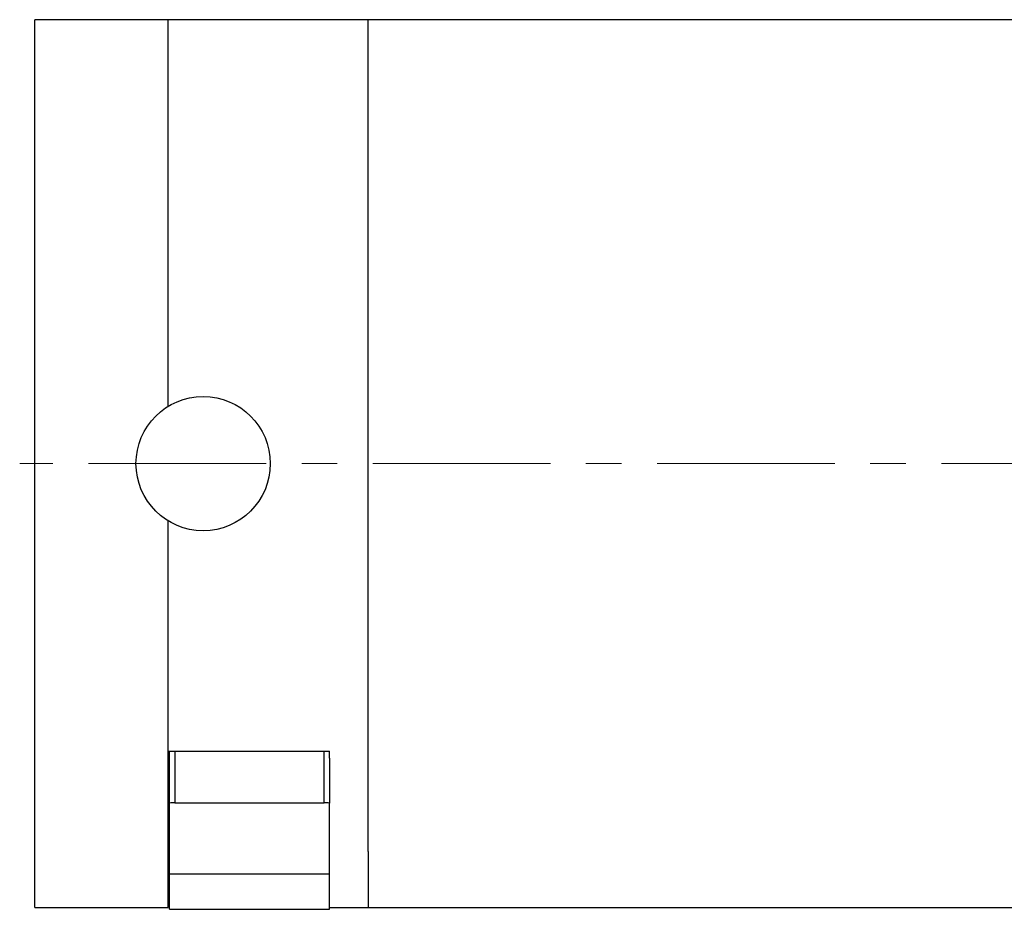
# Model space of a CAD drawing. Header units: inches. Extents: x 1.4 to 20.3, y 0.5 to 16.7.
# Tile 15 of 17: x 14.8 to 17.6, y 7.4 to 9.9. Entities that reach past the tile are written whole.
import ezdxf

# ---------------------------------------------------------------- set-up
doc = ezdxf.new("R2010")
doc.units = ezdxf.units.IN
doc.header["$MEASUREMENT"] = 0
doc.linetypes.add('CENTERX2', pattern=[0.8, 0.5, -0.1, 0.1, -0.1])

msp = doc.modelspace()

# ---------------------------------------------------------------- linework, layer by layer
at = {"color": 7, "linetype": 'Continuous', "lineweight": 25}
for p, q in [((15.2151, 9.9451), (14.8401, 9.9451)), ((14.8401, 8.6951), (14.8401, 9.9451)), ((15.7781, 9.9451), (15.2151, 9.9451)), ((15.2151, 8.8564), (15.2151, 9.9451)), ((17.7151, 9.9451), (15.7781, 9.9451)), ((15.7781, 8.6951), (15.7781, 9.9451)), ((14.8401, 7.4451), (14.8401, 8.6951)), ((15.7781, 7.6033), (15.7781, 8.6951)), ((15.2151, 7.885), (15.2151, 8.5338)), ((15.2151, 7.4451), (15.2151, 8.5338)), ((15.2151, 7.885), (15.6691, 7.885)), ((15.2191, 7.7389), (15.2191, 7.885)), ((15.2341, 7.885), (15.2341, 7.7401)), ((15.6541, 7.7401), (15.6541, 7.885)), ((15.6691, 7.8654), (15.6691, 7.885)), ((15.6691, 7.8654), (15.6691, 7.7389)), ((15.2191, 7.5401), (15.2191, 7.7389)), ((15.2341, 7.7401), (15.6541, 7.7401)), ((15.6691, 7.5401), (15.6691, 7.7389)), ((15.7781, 7.6033), (15.7781, 7.4451)), ((15.2191, 7.4401), (15.2191, 7.5401)), ((15.2191, 7.5401), (15.6691, 7.5401)), ((15.6691, 7.4401), (15.6691, 7.5401)), ((14.8401, 7.4451), (15.2151, 7.4451)), ((15.2191, 7.4401), (15.6691, 7.4401)), ((15.6691, 7.4451), (15.7781, 7.4451)), ((15.7781, 7.4451), (17.7151, 7.4451))]:
    msp.add_line(p, q, dxfattribs=at)
at = {"color": 7, "linetype": 'CENTERX2', "lineweight": 18}
msp.add_line((20.2908, 8.6951), (14.7973, 8.6951), dxfattribs=at)
at = {"color": 7, "linetype": 'Continuous', "lineweight": 25}
msp.add_circle((15.3136, 8.6951), 0.189, dxfattribs=at)
for centre, start, end in [((15.2341, 7.6401), 90, 98.6269), ((15.6541, 7.6401), 81.3731, 90)]:
    msp.add_arc(centre, 0.1, start, end, dxfattribs=at)

doc.saveas('drawing.dxf')
